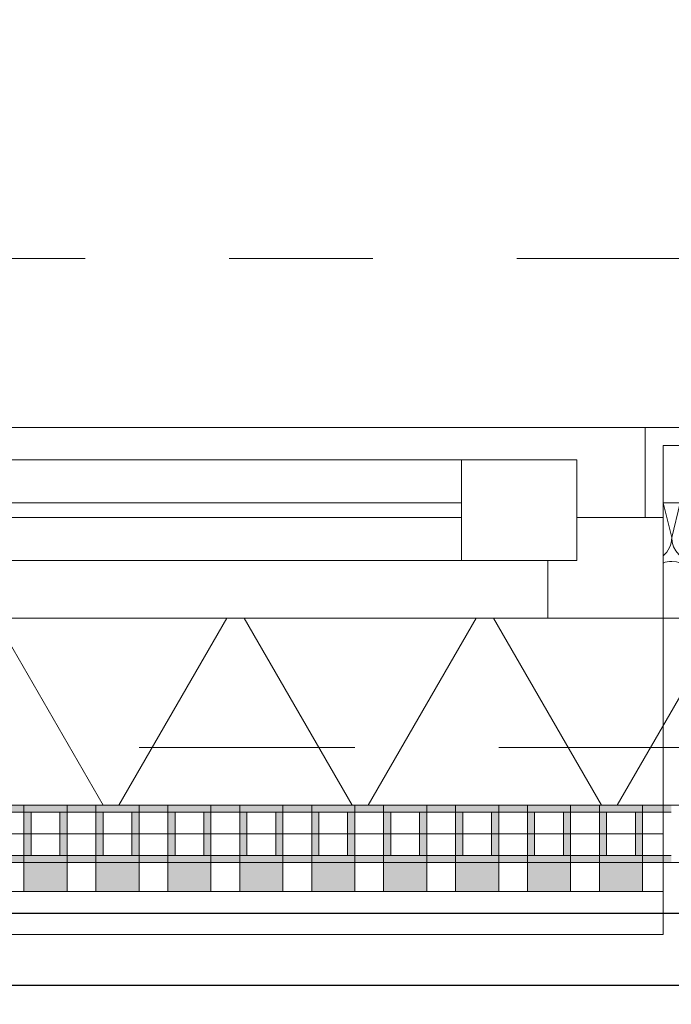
# Model space of a CAD drawing. Header units: metres. Extents: x -167 to 233, y -155 to 122.
# Tile 27 of 176: x 41.679 to 42.132, y 28.071 to 28.756. Entities that reach past the tile are written whole.
import ezdxf
from ezdxf.enums import TextEntityAlignment as Align

# ---------------------------------------------------------------- set-up
doc = ezdxf.new("R2010")
doc.units = ezdxf.units.M
doc.header["$MEASUREMENT"] = 0
doc.linetypes.add('Raster', pattern=[0.4, 0.2, -0.1, 0, -0.1])
doc.linetypes.add('Strichlinie eng', pattern=[0.23, 0.15, -0.08])
for name, color, linetype in [('10 Wand außen', 7, 'Continuous'), ('20 Decke', 7, 'Continuous'), ('40 Absturzsicherung', 7, 'Continuous'), ('50 Sanitäreinrichtung', 7, 'Continuous'), ('90 Achsraster', 7, 'Continuous'), ('94 Genehmigungsplanung Bemaßung', 7, 'Continuous')]:
    doc.layers.add(name, color=color, linetype=linetype)
doc.styles.add('ERSTELLTER_STIL_1', font='arial.ttf')
doc.styles.add('ERSTELLTER_STIL_2', font='arial.ttf')
doc.dimstyles.new('ERSTELLTER_STIL__1', dxfattribs={"dimtxt": 0.25, "dimasz": 0.19, "dimexe": 0.18, "dimexo": 0.1, "dimgap": 0, "dimtad": 1, "dimtih": 1, "dimtoh": 1, "dimzin": 0, "dimdsep": 46, "dimtxsty": 'ERSTELLTER_STIL_1', "dimblk": 'ARROWHEAD_6', "dimblk1": 'ARROWHEAD_6', "dimblk2": 'ARROWHEAD_6', "dimcen": 0.09, "dimclrd": 7, "dimclre": 7, "dimclrt": 7, "dimazin": 0, "dimtfac": 1, "dimtdec": 4, "dimtmove": 0, "dimatfit": 3, "dimfxl": 1, "dimtolj": 1, "dimtzin": 0, "dimarcsym": 0})
pattern_1 = [(0, (27236.132094, 33357.27905), (0, 0.075), [0, -0.075])]

# ---------------------------------------------------------------- blocks, each defined once
blk = doc.blocks.new('Rechteck Raster Kassetten Fassade - ACB_2')
at = {"layer": '50 Sanitäreinrichtung', "linetype": 'Continuous', "lineweight": 0, "true_color": 0x9e9e9e}
for points in [[(3.89, 0.17), (3.89, 0.19), (3.86, 0.19), (3.86, 0.17)], [(3.94, 0.17), (3.94, 0.19), (3.91, 0.19), (3.91, 0.17)], [(3.99, 0.17), (3.99, 0.19), (3.96, 0.19), (3.96, 0.17)], [(4.04, 0.17), (4.04, 0.19), (4.01, 0.19), (4.01, 0.17)], [(4.09, 0.17), (4.09, 0.19), (4.06, 0.19), (4.06, 0.17)], [(4.14, 0.17), (4.14, 0.19), (4.11, 0.19), (4.11, 0.17)], [(4.19, 0.17), (4.19, 0.19), (4.16, 0.19), (4.16, 0.17)], [(4.24, 0.17), (4.24, 0.19), (4.21, 0.19), (4.21, 0.17)], [(4.29, 0.17), (4.29, 0.19), (4.26, 0.19), (4.26, 0.17)], [(3.81, 0.13), (3.86, 0.13), (3.86, 0.135), (3.815, 0.135), (3.815, 0.165), (3.86, 0.165), (3.86, 0.17), (3.81, 0.17)], [(3.86, 0.13), (3.91, 0.13), (3.91, 0.135), (3.865, 0.135), (3.865, 0.165), (3.91, 0.165), (3.91, 0.17), (3.86, 0.17)], [(3.885, 0.165), (3.885, 0.135), (3.89, 0.135), (3.89, 0.165)], [(3.91, 0.13), (3.96, 0.13), (3.96, 0.135), (3.915, 0.135), (3.915, 0.165), (3.96, 0.165), (3.96, 0.17), (3.91, 0.17)], [(3.935, 0.165), (3.935, 0.135), (3.94, 0.135), (3.94, 0.165)], [(3.96, 0.13), (4.01, 0.13), (4.01, 0.135), (3.965, 0.135), (3.965, 0.165), (4.01, 0.165), (4.01, 0.17), (3.96, 0.17)], [(3.985, 0.165), (3.985, 0.135), (3.99, 0.135), (3.99, 0.165)], [(4.01, 0.13), (4.06, 0.13), (4.06, 0.135), (4.015, 0.135), (4.015, 0.165), (4.06, 0.165), (4.06, 0.17), (4.01, 0.17)], [(4.035, 0.165), (4.035, 0.135), (4.04, 0.135), (4.04, 0.165)], [(4.06, 0.13), (4.11, 0.13), (4.11, 0.135), (4.065, 0.135), (4.065, 0.165), (4.11, 0.165), (4.11, 0.17), (4.06, 0.17)], [(4.085, 0.165), (4.085, 0.135), (4.09, 0.135), (4.09, 0.165)], [(4.11, 0.13), (4.16, 0.13), (4.16, 0.135), (4.115, 0.135), (4.115, 0.165), (4.16, 0.165), (4.16, 0.17), (4.11, 0.17)], [(4.135, 0.165), (4.135, 0.135), (4.14, 0.135), (4.14, 0.165)], [(4.16, 0.13), (4.21, 0.13), (4.21, 0.135), (4.165, 0.135), (4.165, 0.165), (4.21, 0.165), (4.21, 0.17), (4.16, 0.17)], [(4.185, 0.165), (4.185, 0.135), (4.19, 0.135), (4.19, 0.165)], [(4.235, 0.165), (4.235, 0.135), (4.24, 0.135), (4.24, 0.165)], [(4.265, 0.165), (4.26, 0.165), (4.26, 0.135), (4.265, 0.135)], [(4.31, 0.17), (4.29, 0.17), (4.29, 0.165), (4.31, 0.165)], [(4.29, 0.13), (4.31, 0.13), (4.31, 0.135), (4.29, 0.135)]]:
    blk.add_hatch(color=253, dxfattribs=at).paths.add_polyline_path(points)
h = blk.add_hatch(color=253, dxfattribs=at)
h.paths.add_polyline_path([(4.29, 0.13), (4.29, 0.17), (4.21, 0.17), (4.21, 0.13)])
h.paths.add_polyline_path([(4.215, 0.165), (4.285, 0.165), (4.285, 0.135), (4.215, 0.135)], flags=0)
at = {"layer": '50 Sanitäreinrichtung', "linetype": 'Continuous', "lineweight": 18}
h = blk.add_hatch(dxfattribs=at)
h.set_pattern_fill('Dämmung__weich_0001', color=8, style=0, pattern_type=2)
h.set_pattern_definition([(60, (0, 0), (-0.1299038, 0.075), []), (120, (0, 0), (0.1299038, 0.075), [])])
h.paths.add_polyline_path([(0, 0), (20.25, 0), (20.38, 0.13), (0, 0.13)])
at = {"layer": '50 Sanitäreinrichtung', "color": 251, "linetype": 'Continuous', "lineweight": 18, "true_color": 0x5f5f5f}
for p, q in [((4.30425, 0.19), (3.29425, 0.19)), ((3.89, 0.19), (3.86, 0.19)), ((3.86, 0.19), (3.86, 0.17)), ((3.89, 0.19), (3.86, 0.19)), ((3.86, 0.19), (3.86, 0.17)), ((3.89, 0.19), (3.89, 0.17)), ((3.89, 0.19), (3.89, 0.17)), ((3.94, 0.19), (3.91, 0.19)), ((3.91, 0.19), (3.91, 0.17)), ((3.94, 0.19), (3.91, 0.19)), ((3.91, 0.19), (3.91, 0.17)), ((3.94, 0.19), (3.94, 0.17)), ((3.94, 0.19), (3.94, 0.17)), ((3.99, 0.19), (3.96, 0.19)), ((3.96, 0.19), (3.96, 0.17)), ((3.99, 0.19), (3.96, 0.19)), ((3.96, 0.19), (3.96, 0.17)), ((3.99, 0.19), (3.99, 0.17)), ((3.99, 0.19), (3.99, 0.17)), ((4.04, 0.19), (4.01, 0.19)), ((4.01, 0.19), (4.01, 0.17)), ((4.04, 0.19), (4.01, 0.19)), ((4.01, 0.19), (4.01, 0.17)), ((4.04, 0.19), (4.04, 0.17)), ((4.04, 0.19), (4.04, 0.17)), ((4.09, 0.19), (4.06, 0.19)), ((4.06, 0.19), (4.06, 0.17)), ((4.09, 0.19), (4.06, 0.19)), ((4.06, 0.19), (4.06, 0.17)), ((4.09, 0.19), (4.09, 0.17)), ((4.09, 0.19), (4.09, 0.17)), ((4.14, 0.19), (4.11, 0.19)), ((4.11, 0.19), (4.11, 0.17)), ((4.14, 0.19), (4.11, 0.19)), ((4.11, 0.19), (4.11, 0.17)), ((4.14, 0.19), (4.14, 0.17)), ((4.14, 0.19), (4.14, 0.17)), ((4.19, 0.19), (4.16, 0.19)), ((4.16, 0.19), (4.16, 0.17)), ((4.19, 0.19), (4.16, 0.19)), ((4.16, 0.19), (4.16, 0.17)), ((4.19, 0.19), (4.19, 0.17)), ((4.19, 0.19), (4.19, 0.17)), ((4.24, 0.19), (4.21, 0.19)), ((4.21, 0.19), (4.21, 0.17)), ((4.24, 0.19), (4.21, 0.19)), ((4.21, 0.19), (4.21, 0.17)), ((4.24, 0.19), (4.24, 0.17)), ((4.24, 0.19), (4.24, 0.17)), ((4.29, 0.19), (4.26, 0.19)), ((4.26, 0.19), (4.26, 0.17)), ((4.29, 0.19), (4.26, 0.19)), ((4.26, 0.19), (4.26, 0.17)), ((4.29, 0.19), (4.29, 0.17)), ((4.29, 0.19), (4.29, 0.17)), ((4.30425, 0), (4.30425, 0.19)), ((3.89, 0.17), (3.81, 0.17)), ((3.89, 0.17), (3.81, 0.17)), ((3.86, 0.165), (3.84, 0.165)), ((3.86, 0.165), (3.84, 0.165)), ((3.94, 0.17), (3.86, 0.17)), ((3.86, 0.17), (3.86, 0.165)), ((3.94, 0.17), (3.86, 0.17)), ((3.86, 0.17), (3.86, 0.165)), ((3.89, 0.17), (3.86, 0.17)), ((3.89, 0.17), (3.86, 0.17)), ((3.865, 0.165), (3.86, 0.165)), ((3.86, 0.165), (3.86, 0.135)), ((3.865, 0.165), (3.86, 0.165)), ((3.86, 0.165), (3.86, 0.135)), ((3.885, 0.165), (3.865, 0.165)), ((3.865, 0.165), (3.865, 0.135)), ((3.885, 0.165), (3.865, 0.165)), ((3.885, 0.165), (3.865, 0.165)), ((3.865, 0.165), (3.865, 0.135)), ((3.885, 0.165), (3.865, 0.165)), ((3.885, 0.165), (3.885, 0.135)), ((3.89, 0.165), (3.885, 0.165)), ((3.885, 0.165), (3.885, 0.135)), ((3.89, 0.165), (3.885, 0.165)), ((3.89, 0.17), (3.89, 0.165)), ((3.89, 0.17), (3.89, 0.165)), ((3.89, 0.165), (3.89, 0.135)), ((3.91, 0.165), (3.89, 0.165)), ((3.89, 0.165), (3.89, 0.135)), ((3.91, 0.165), (3.89, 0.165)), ((3.99, 0.17), (3.91, 0.17)), ((3.91, 0.17), (3.91, 0.165)), ((3.99, 0.17), (3.91, 0.17)), ((3.91, 0.17), (3.91, 0.165)), ((3.94, 0.17), (3.91, 0.17)), ((3.94, 0.17), (3.91, 0.17)), ((3.915, 0.165), (3.91, 0.165)), ((3.91, 0.165), (3.91, 0.135)), ((3.915, 0.165), (3.91, 0.165)), ((3.91, 0.165), (3.91, 0.135)), ((3.935, 0.165), (3.915, 0.165)), ((3.915, 0.165), (3.915, 0.135)), ((3.935, 0.165), (3.915, 0.165)), ((3.935, 0.165), (3.915, 0.165)), ((3.915, 0.165), (3.915, 0.135)), ((3.935, 0.165), (3.915, 0.165)), ((3.935, 0.165), (3.935, 0.135)), ((3.94, 0.165), (3.935, 0.165)), ((3.935, 0.165), (3.935, 0.135)), ((3.94, 0.165), (3.935, 0.165)), ((3.94, 0.17), (3.94, 0.165)), ((3.94, 0.17), (3.94, 0.165)), ((3.94, 0.165), (3.94, 0.135)), ((3.96, 0.165), (3.94, 0.165)), ((3.94, 0.165), (3.94, 0.135)), ((3.96, 0.165), (3.94, 0.165)), ((4.04, 0.17), (3.96, 0.17)), ((3.96, 0.17), (3.96, 0.165)), ((4.04, 0.17), (3.96, 0.17)), ((3.96, 0.17), (3.96, 0.165)), ((3.99, 0.17), (3.96, 0.17)), ((3.99, 0.17), (3.96, 0.17)), ((3.965, 0.165), (3.96, 0.165)), ((3.96, 0.165), (3.96, 0.135)), ((3.965, 0.165), (3.96, 0.165)), ((3.96, 0.165), (3.96, 0.135)), ((3.985, 0.165), (3.965, 0.165)), ((3.965, 0.165), (3.965, 0.135)), ((3.985, 0.165), (3.965, 0.165)), ((3.985, 0.165), (3.965, 0.165)), ((3.965, 0.165), (3.965, 0.135)), ((3.985, 0.165), (3.965, 0.165)), ((3.985, 0.165), (3.985, 0.135)), ((3.99, 0.165), (3.985, 0.165)), ((3.985, 0.165), (3.985, 0.135)), ((3.99, 0.165), (3.985, 0.165)), ((3.99, 0.17), (3.99, 0.165)), ((3.99, 0.17), (3.99, 0.165)), ((3.99, 0.165), (3.99, 0.135)), ((4.01, 0.165), (3.99, 0.165)), ((3.99, 0.165), (3.99, 0.135)), ((4.01, 0.165), (3.99, 0.165)), ((4.09, 0.17), (4.01, 0.17)), ((4.01, 0.17), (4.01, 0.165)), ((4.09, 0.17), (4.01, 0.17)), ((4.01, 0.17), (4.01, 0.165)), ((4.04, 0.17), (4.01, 0.17)), ((4.04, 0.17), (4.01, 0.17)), ((4.015, 0.165), (4.01, 0.165)), ((4.01, 0.165), (4.01, 0.135)), ((4.015, 0.165), (4.01, 0.165)), ((4.01, 0.165), (4.01, 0.135)), ((4.035, 0.165), (4.015, 0.165)), ((4.015, 0.165), (4.015, 0.135)), ((4.035, 0.165), (4.015, 0.165)), ((4.035, 0.165), (4.015, 0.165)), ((4.015, 0.165), (4.015, 0.135)), ((4.035, 0.165), (4.015, 0.165)), ((4.035, 0.165), (4.035, 0.135)), ((4.04, 0.165), (4.035, 0.165)), ((4.035, 0.165), (4.035, 0.135)), ((4.04, 0.165), (4.035, 0.165)), ((4.04, 0.17), (4.04, 0.165)), ((4.04, 0.17), (4.04, 0.165)), ((4.04, 0.165), (4.04, 0.135)), ((4.06, 0.165), (4.04, 0.165)), ((4.04, 0.165), (4.04, 0.135)), ((4.06, 0.165), (4.04, 0.165)), ((4.14, 0.17), (4.06, 0.17)), ((4.06, 0.17), (4.06, 0.165)), ((4.14, 0.17), (4.06, 0.17)), ((4.06, 0.17), (4.06, 0.165)), ((4.09, 0.17), (4.06, 0.17)), ((4.09, 0.17), (4.06, 0.17)), ((4.065, 0.165), (4.06, 0.165)), ((4.06, 0.165), (4.06, 0.135)), ((4.065, 0.165), (4.06, 0.165)), ((4.06, 0.165), (4.06, 0.135)), ((4.085, 0.165), (4.065, 0.165)), ((4.065, 0.165), (4.065, 0.135)), ((4.085, 0.165), (4.065, 0.165)), ((4.085, 0.165), (4.065, 0.165)), ((4.065, 0.165), (4.065, 0.135)), ((4.085, 0.165), (4.065, 0.165)), ((4.085, 0.165), (4.085, 0.135)), ((4.09, 0.165), (4.085, 0.165)), ((4.085, 0.165), (4.085, 0.135)), ((4.09, 0.165), (4.085, 0.165)), ((4.09, 0.17), (4.09, 0.165)), ((4.09, 0.17), (4.09, 0.165)), ((4.09, 0.165), (4.09, 0.135)), ((4.11, 0.165), (4.09, 0.165)), ((4.09, 0.165), (4.09, 0.135)), ((4.11, 0.165), (4.09, 0.165)), ((4.19, 0.17), (4.11, 0.17)), ((4.11, 0.17), (4.11, 0.165)), ((4.19, 0.17), (4.11, 0.17)), ((4.11, 0.17), (4.11, 0.165)), ((4.14, 0.17), (4.11, 0.17)), ((4.14, 0.17), (4.11, 0.17)), ((4.115, 0.165), (4.11, 0.165)), ((4.11, 0.165), (4.11, 0.135)), ((4.115, 0.165), (4.11, 0.165)), ((4.11, 0.165), (4.11, 0.135)), ((4.135, 0.165), (4.115, 0.165)), ((4.115, 0.165), (4.115, 0.135)), ((4.135, 0.165), (4.115, 0.165)), ((4.135, 0.165), (4.115, 0.165)), ((4.115, 0.165), (4.115, 0.135)), ((4.135, 0.165), (4.115, 0.165)), ((4.135, 0.165), (4.135, 0.135)), ((4.14, 0.165), (4.135, 0.165)), ((4.135, 0.165), (4.135, 0.135)), ((4.14, 0.165), (4.135, 0.165)), ((4.14, 0.17), (4.14, 0.165)), ((4.14, 0.17), (4.14, 0.165)), ((4.14, 0.165), (4.14, 0.135)), ((4.16, 0.165), (4.14, 0.165)), ((4.14, 0.165), (4.14, 0.135)), ((4.16, 0.165), (4.14, 0.165)), ((4.24, 0.17), (4.16, 0.17)), ((4.16, 0.17), (4.16, 0.165)), ((4.24, 0.17), (4.16, 0.17)), ((4.16, 0.17), (4.16, 0.165)), ((4.19, 0.17), (4.16, 0.17)), ((4.19, 0.17), (4.16, 0.17)), ((4.165, 0.165), (4.16, 0.165)), ((4.16, 0.165), (4.16, 0.135)), ((4.165, 0.165), (4.16, 0.165)), ((4.16, 0.165), (4.16, 0.135)), ((4.185, 0.165), (4.165, 0.165)), ((4.165, 0.165), (4.165, 0.135)), ((4.185, 0.165), (4.165, 0.165)), ((4.185, 0.165), (4.165, 0.165)), ((4.165, 0.165), (4.165, 0.135)), ((4.185, 0.165), (4.165, 0.165)), ((4.185, 0.165), (4.185, 0.135)), ((4.19, 0.165), (4.185, 0.165)), ((4.185, 0.165), (4.185, 0.135)), ((4.19, 0.165), (4.185, 0.165)), ((4.19, 0.17), (4.19, 0.165)), ((4.19, 0.17), (4.19, 0.165)), ((4.19, 0.165), (4.19, 0.135)), ((4.21, 0.165), (4.19, 0.165)), ((4.19, 0.165), (4.19, 0.135)), ((4.21, 0.165), (4.19, 0.165)), ((4.29, 0.17), (4.21, 0.17)), ((4.21, 0.17), (4.21, 0.165)), ((4.29, 0.17), (4.21, 0.17)), ((4.21, 0.17), (4.21, 0.165)), ((4.24, 0.17), (4.21, 0.17)), ((4.24, 0.17), (4.21, 0.17)), ((4.215, 0.165), (4.21, 0.165)), ((4.21, 0.165), (4.21, 0.135)), ((4.215, 0.165), (4.21, 0.165)), ((4.21, 0.165), (4.21, 0.135)), ((4.235, 0.165), (4.215, 0.165)), ((4.215, 0.165), (4.215, 0.135)), ((4.235, 0.165), (4.215, 0.165)), ((4.235, 0.165), (4.215, 0.165)), ((4.215, 0.165), (4.215, 0.135)), ((4.235, 0.165), (4.215, 0.165)), ((4.235, 0.165), (4.235, 0.135)), ((4.24, 0.165), (4.235, 0.165)), ((4.235, 0.165), (4.235, 0.135)), ((4.24, 0.165), (4.235, 0.165)), ((4.24, 0.17), (4.24, 0.165)), ((4.24, 0.17), (4.24, 0.165)), ((4.24, 0.165), (4.24, 0.135)), ((4.26, 0.165), (4.24, 0.165)), ((4.24, 0.165), (4.24, 0.135)), ((4.26, 0.165), (4.24, 0.165)), ((4.34, 0.17), (4.26, 0.17)), ((4.26, 0.17), (4.26, 0.165)), ((4.34, 0.17), (4.26, 0.17)), ((4.26, 0.17), (4.26, 0.165)), ((4.29, 0.17), (4.26, 0.17)), ((4.29, 0.17), (4.26, 0.17)), ((4.26, 0.165), (4.26, 0.135)), ((4.265, 0.165), (4.26, 0.165)), ((4.26, 0.165), (4.26, 0.135)), ((4.265, 0.165), (4.26, 0.165)), ((4.265, 0.165), (4.265, 0.135)), ((4.285, 0.165), (4.265, 0.165)), ((4.285, 0.165), (4.265, 0.165)), ((4.265, 0.165), (4.265, 0.135)), ((4.285, 0.165), (4.265, 0.165)), ((4.285, 0.165), (4.265, 0.165)), ((4.29, 0.165), (4.285, 0.165)), ((4.285, 0.165), (4.285, 0.135)), ((4.29, 0.165), (4.285, 0.165)), ((4.285, 0.165), (4.285, 0.135)), ((4.29, 0.17), (4.29, 0.165)), ((4.29, 0.17), (4.29, 0.165)), ((4.31, 0.165), (4.29, 0.165)), ((4.29, 0.165), (4.29, 0.135)), ((4.31, 0.165), (4.29, 0.165)), ((4.29, 0.165), (4.29, 0.135)), ((3.86, 0.135), (3.84, 0.135)), ((3.86, 0.135), (3.84, 0.135)), ((3.865, 0.135), (3.86, 0.135)), ((3.86, 0.135), (3.86, 0.13)), ((3.865, 0.135), (3.86, 0.135)), ((3.86, 0.135), (3.86, 0.13)), ((3.885, 0.135), (3.865, 0.135)), ((3.885, 0.135), (3.865, 0.135)), ((3.885, 0.135), (3.865, 0.135)), ((3.885, 0.135), (3.865, 0.135)), ((3.89, 0.135), (3.885, 0.135)), ((3.89, 0.135), (3.885, 0.135)), ((3.89, 0.135), (3.89, 0.13)), ((3.91, 0.135), (3.89, 0.135)), ((3.89, 0.135), (3.89, 0.13)), ((3.91, 0.135), (3.89, 0.135)), ((3.915, 0.135), (3.91, 0.135)), ((3.91, 0.135), (3.91, 0.13)), ((3.915, 0.135), (3.91, 0.135)), ((3.91, 0.135), (3.91, 0.13)), ((3.935, 0.135), (3.915, 0.135)), ((3.935, 0.135), (3.915, 0.135)), ((3.935, 0.135), (3.915, 0.135)), ((3.935, 0.135), (3.915, 0.135)), ((3.94, 0.135), (3.935, 0.135)), ((3.94, 0.135), (3.935, 0.135)), ((3.94, 0.135), (3.94, 0.13)), ((3.96, 0.135), (3.94, 0.135)), ((3.94, 0.135), (3.94, 0.13)), ((3.96, 0.135), (3.94, 0.135)), ((3.965, 0.135), (3.96, 0.135)), ((3.96, 0.135), (3.96, 0.13)), ((3.965, 0.135), (3.96, 0.135)), ((3.96, 0.135), (3.96, 0.13)), ((3.985, 0.135), (3.965, 0.135)), ((3.985, 0.135), (3.965, 0.135)), ((3.985, 0.135), (3.965, 0.135)), ((3.985, 0.135), (3.965, 0.135)), ((3.99, 0.135), (3.985, 0.135)), ((3.99, 0.135), (3.985, 0.135)), ((3.99, 0.135), (3.99, 0.13)), ((4.01, 0.135), (3.99, 0.135)), ((3.99, 0.135), (3.99, 0.13)), ((4.01, 0.135), (3.99, 0.135)), ((4.015, 0.135), (4.01, 0.135)), ((4.01, 0.135), (4.01, 0.13)), ((4.015, 0.135), (4.01, 0.135)), ((4.01, 0.135), (4.01, 0.13)), ((4.035, 0.135), (4.015, 0.135)), ((4.035, 0.135), (4.015, 0.135)), ((4.035, 0.135), (4.015, 0.135)), ((4.035, 0.135), (4.015, 0.135)), ((4.04, 0.135), (4.035, 0.135)), ((4.04, 0.135), (4.035, 0.135)), ((4.04, 0.135), (4.04, 0.13)), ((4.06, 0.135), (4.04, 0.135)), ((4.04, 0.135), (4.04, 0.13)), ((4.06, 0.135), (4.04, 0.135)), ((4.065, 0.135), (4.06, 0.135)), ((4.06, 0.135), (4.06, 0.13)), ((4.065, 0.135), (4.06, 0.135)), ((4.06, 0.135), (4.06, 0.13)), ((4.085, 0.135), (4.065, 0.135)), ((4.085, 0.135), (4.065, 0.135)), ((4.085, 0.135), (4.065, 0.135)), ((4.085, 0.135), (4.065, 0.135)), ((4.09, 0.135), (4.085, 0.135)), ((4.09, 0.135), (4.085, 0.135)), ((4.09, 0.135), (4.09, 0.13)), ((4.11, 0.135), (4.09, 0.135)), ((4.09, 0.135), (4.09, 0.13)), ((4.11, 0.135), (4.09, 0.135)), ((4.115, 0.135), (4.11, 0.135)), ((4.11, 0.135), (4.11, 0.13)), ((4.115, 0.135), (4.11, 0.135)), ((4.11, 0.135), (4.11, 0.13)), ((4.135, 0.135), (4.115, 0.135)), ((4.135, 0.135), (4.115, 0.135)), ((4.135, 0.135), (4.115, 0.135)), ((4.135, 0.135), (4.115, 0.135)), ((4.14, 0.135), (4.135, 0.135)), ((4.14, 0.135), (4.135, 0.135)), ((4.14, 0.135), (4.14, 0.13)), ((4.16, 0.135), (4.14, 0.135)), ((4.14, 0.135), (4.14, 0.13)), ((4.16, 0.135), (4.14, 0.135)), ((4.165, 0.135), (4.16, 0.135)), ((4.16, 0.135), (4.16, 0.13)), ((4.165, 0.135), (4.16, 0.135)), ((4.16, 0.135), (4.16, 0.13)), ((4.185, 0.135), (4.165, 0.135)), ((4.185, 0.135), (4.165, 0.135)), ((4.185, 0.135), (4.165, 0.135)), ((4.185, 0.135), (4.165, 0.135)), ((4.19, 0.135), (4.185, 0.135)), ((4.19, 0.135), (4.185, 0.135)), ((4.19, 0.135), (4.19, 0.13)), ((4.21, 0.135), (4.19, 0.135)), ((4.19, 0.135), (4.19, 0.13)), ((4.21, 0.135), (4.19, 0.135)), ((4.215, 0.135), (4.21, 0.135)), ((4.21, 0.135), (4.21, 0.13)), ((4.215, 0.135), (4.21, 0.135)), ((4.21, 0.135), (4.21, 0.13)), ((4.235, 0.135), (4.215, 0.135)), ((4.235, 0.135), (4.215, 0.135)), ((4.235, 0.135), (4.215, 0.135)), ((4.235, 0.135), (4.215, 0.135)), ((4.24, 0.135), (4.235, 0.135)), ((4.24, 0.135), (4.235, 0.135)), ((4.24, 0.135), (4.24, 0.13)), ((4.26, 0.135), (4.24, 0.135)), ((4.24, 0.135), (4.24, 0.13)), ((4.26, 0.135), (4.24, 0.135)), ((4.26, 0.135), (4.26, 0.13)), ((4.265, 0.135), (4.26, 0.135)), ((4.26, 0.135), (4.26, 0.13)), ((4.265, 0.135), (4.26, 0.135)), ((4.285, 0.135), (4.265, 0.135)), ((4.285, 0.135), (4.265, 0.135)), ((4.285, 0.135), (4.265, 0.135)), ((4.285, 0.135), (4.265, 0.135)), ((4.29, 0.135), (4.285, 0.135)), ((4.29, 0.135), (4.285, 0.135)), ((4.31, 0.135), (4.29, 0.135)), ((4.29, 0.135), (4.29, 0.13)), ((4.31, 0.135), (4.29, 0.135)), ((4.29, 0.135), (4.29, 0.13)), ((20.38, 0.13), (0, 0.13)), ((3.89, 0.13), (3.81, 0.13)), ((3.89, 0.13), (3.81, 0.13)), ((3.94, 0.13), (3.86, 0.13)), ((3.94, 0.13), (3.86, 0.13)), ((3.99, 0.13), (3.91, 0.13)), ((3.99, 0.13), (3.91, 0.13)), ((4.04, 0.13), (3.96, 0.13)), ((4.04, 0.13), (3.96, 0.13)), ((4.09, 0.13), (4.01, 0.13)), ((4.09, 0.13), (4.01, 0.13)), ((4.14, 0.13), (4.06, 0.13)), ((4.14, 0.13), (4.06, 0.13)), ((4.19, 0.13), (4.11, 0.13)), ((4.19, 0.13), (4.11, 0.13)), ((4.24, 0.13), (4.16, 0.13)), ((4.24, 0.13), (4.16, 0.13)), ((4.29, 0.13), (4.21, 0.13)), ((4.29, 0.13), (4.21, 0.13)), ((4.34, 0.13), (4.26, 0.13)), ((4.34, 0.13), (4.26, 0.13)), ((0, 0), (20.25, 0)), ((3.29425, 0), (4.30425, 0))]:
    blk.add_line(p, q, dxfattribs=at)
at = {"layer": '50 Sanitäreinrichtung', "color": 251, "linetype": 'Strichlinie eng', "lineweight": 18, "true_color": 0x5f5f5f}
blk.add_line((20.34, 0.09), (0, 0.09), dxfattribs=at)
blk = doc.blocks.new('*X38', base_point=(27236.13209, 33357.27905))
at = {"layer": '10 Wand außen', "color": 8, "linetype": 'Continuous', "lineweight": 18}
for p, q in [((42.13209, 28.39572), (42.1261, 28.41968)), ((42.13209, 28.39572), (42.13808, 28.41968)), ((42.16543, 28.39572), (42.15944, 28.41968)), ((42.16543, 28.39572), (42.17142, 28.41968)), ((42.19876, 28.39572), (42.19277, 28.41968)), ((42.19876, 28.39572), (42.20475, 28.41968)), ((42.23209, 28.39572), (42.2261, 28.41968)), ((42.23209, 28.39572), (42.23808, 28.41968)), ((42.26543, 28.39572), (42.25944, 28.41968)), ((42.26543, 28.39572), (42.27142, 28.41968)), ((42.29876, 28.39572), (42.29277, 28.41968)), ((42.29876, 28.39572), (42.30475, 28.41968)), ((42.33209, 28.39572), (42.3261, 28.41968)), ((42.33209, 28.39572), (42.33808, 28.41968)), ((42.36543, 28.39572), (42.35944, 28.41968)), ((42.36543, 28.39572), (42.37142, 28.41968)), ((42.39876, 28.39572), (42.39277, 28.41968)), ((42.39876, 28.39572), (42.40475, 28.41968)), ((42.43209, 28.39572), (42.4261, 28.41968)), ((42.43209, 28.39572), (42.43808, 28.41968)), ((42.46543, 28.39572), (42.45944, 28.41968)), ((42.46543, 28.39572), (42.47142, 28.41968)), ((42.49876, 28.39572), (42.49277, 28.41968)), ((42.49876, 28.39572), (42.50109, 28.40502)), ((42.14308, 28.33968), (42.14876, 28.36238)), ((42.15444, 28.33968), (42.14876, 28.36238)), ((42.17642, 28.33968), (42.18209, 28.36238)), ((42.18777, 28.33968), (42.18209, 28.36238)), ((42.20975, 28.33968), (42.21543, 28.36238)), ((42.2211, 28.33968), (42.21543, 28.36238)), ((42.24308, 28.33968), (42.24876, 28.36238)), ((42.25444, 28.33968), (42.24876, 28.36238)), ((42.27642, 28.33968), (42.28209, 28.36238)), ((42.28777, 28.33968), (42.28209, 28.36238)), ((42.30975, 28.33968), (42.31543, 28.36238)), ((42.3211, 28.33968), (42.31543, 28.36238)), ((42.34308, 28.33968), (42.34876, 28.36238)), ((42.35444, 28.33968), (42.34876, 28.36238)), ((42.37642, 28.33968), (42.38209, 28.36238)), ((42.38777, 28.33968), (42.38209, 28.36238)), ((42.40975, 28.33968), (42.41543, 28.36238)), ((42.4211, 28.33968), (42.41543, 28.36238)), ((42.44308, 28.33968), (42.44876, 28.36238)), ((42.45444, 28.33968), (42.44876, 28.36238)), ((42.47642, 28.33968), (42.48209, 28.36238)), ((42.48777, 28.33968), (42.48209, 28.36238))]:
    blk.add_line(p, q, dxfattribs=at)
for centre, start, end in [((42.11543, 28.39572), 309.75989, 0), ((42.14876, 28.39572), 180, 270), ((42.14876, 28.39572), 270, 0), ((42.18209, 28.39572), 180, 270), ((42.18209, 28.39572), 270, 0), ((42.21543, 28.39572), 180, 270), ((42.21543, 28.39572), 270, 0), ((42.24876, 28.39572), 180, 270), ((42.24876, 28.39572), 270, 0), ((42.28209, 28.39572), 180, 270), ((42.28209, 28.39572), 270, 0), ((42.31543, 28.39572), 180, 270), ((42.31543, 28.39572), 270, 0), ((42.34876, 28.39572), 180, 270), ((42.34876, 28.39572), 270, 0), ((42.38209, 28.39572), 180, 270), ((42.38209, 28.39572), 270, 0), ((42.41543, 28.39572), 180, 270), ((42.41543, 28.39572), 270, 0), ((42.44876, 28.39572), 180, 270), ((42.44876, 28.39572), 270, 0), ((42.48209, 28.39572), 180, 270), ((42.48209, 28.39572), 270, 0), ((42.51543, 28.39572), 180, 210.63532), ((42.13209, 28.36238), 90, 111.12651), ((42.13209, 28.36238), 0, 90), ((42.16543, 28.36238), 90, 180), ((42.16543, 28.36238), 0, 90), ((42.19876, 28.36238), 90, 180), ((42.19876, 28.36238), 0, 90), ((42.23209, 28.36238), 90, 180), ((42.23209, 28.36238), 0, 90), ((42.26543, 28.36238), 90, 180), ((42.26543, 28.36238), 0, 90), ((42.29876, 28.36238), 90, 180), ((42.29876, 28.36238), 0, 90), ((42.33209, 28.36238), 90, 180), ((42.33209, 28.36238), 0, 90), ((42.36543, 28.36238), 90, 180), ((42.36543, 28.36238), 0, 90), ((42.39876, 28.36238), 90, 180), ((42.39876, 28.36238), 0, 90), ((42.43209, 28.36238), 90, 180), ((42.43209, 28.36238), 0, 90), ((42.46543, 28.36238), 90, 180), ((42.46543, 28.36238), 0, 90), ((42.49876, 28.36238), 90, 180), ((42.49876, 28.36238), 81.97692, 90)]:
    blk.add_arc(centre, 0.01667, start, end, dxfattribs=at)
blk = doc.blocks.new('1-Flügelfenster 27')
at = {"layer": '10 Wand außen', "color": 7, "linetype": 'Continuous', "lineweight": 18}
for p, q in [((-0.505, 0.0625), (-0.4925, 0.0625)), ((-0.4925, 0), (-0.4925, 0.0625)), ((-0.445, -0.03), (-0.445, 0.04)), ((-0.445, 0.04), (-0.365, 0.04)), ((-0.365, 0.04), (0.365, 0.04)), ((-0.365, 0.04), (-0.365, -0.03)), ((-0.365, 0.01), (0.365, 0.01)), ((-0.505, 0), (-0.445, 0)), ((-0.505, -0.07), (-0.505, 0)), ((-0.505, -0.07), (-0.505, 0)), ((-0.445, 0), (-0.445, -0.03)), ((0.365, 0), (-0.365, 0)), ((-0.445, -0.03), (-0.425, -0.03)), ((-0.365, -0.03), (-0.445, -0.03)), ((-0.425, -0.03), (-0.425, -0.07)), ((0.365, -0.03), (-0.365, -0.03)), ((-0.425, -0.07), (-0.505, -0.07)), ((0.425, -0.07), (-0.425, -0.07))]:
    blk.add_line(p, q, dxfattribs=at)
at = {"layer": '10 Wand außen', "color": 7, "linetype": 'Continuous', "lineweight": 13}
for p, q in [((-0.4925, 0.0625), (0.4925, 0.0625)), ((-0.505, -0.07), (-0.505, -0.29)), ((-0.505, -0.07), (-0.505, -0.22)), ((-0.505, -0.22), (0.505, -0.22)), ((-0.505, -0.29), (0.505, -0.29))]:
    blk.add_line(p, q, dxfattribs=at)
at = {"layer": '10 Wand außen', "color": 7, "linetype": 'Strichlinie eng', "lineweight": 13}
blk.add_line((-0.505, -0.07), (0.505, -0.07), dxfattribs=at)
blk = doc.blocks.new('Standard-Rastermarker_139')
at = {"layer": '90 Achsraster', "color": 14, "linetype": 'Raster', "lineweight": 18, "true_color": 0xa80000}
blk.add_line((1, 0), (45.44268, 0), dxfattribs=at)
at = {"layer": '90 Achsraster', "color": 14, "lineweight": 18, "true_color": 0xa80000, "style": 'ERSTELLTER_STIL_2'}
for tag, p in [('AC_MarkerText_1_0', (-0.35, 0.15)), ('AC_MarkerText_1_1', (46.79268, 0.15))]:
    blk.add_attdef(tag, text='', height=0.3, dxfattribs=at).set_placement(p, align=Align.TOP_CENTER)
blk = doc.blocks.new('*D255', base_point=(27236.13209, 33357.27905))
at = {"layer": '94 Genehmigungsplanung Bemaßung', "color": 7, "linetype": 'Continuous', "lineweight": 13}
for p, q in [((17.34109, 26.18631), (17.34109, 26.56131)), ((58.16249, 26.18631), (58.16249, 26.56131)), ((17.44109, 26.47381), (17.24109, 26.27381)), ((58.06249, 26.27381), (58.26249, 26.47381)), ((17.19109, 26.37381), (17.34109, 26.37381)), ((17.34109, 26.37381), (58.16249, 26.37381)), ((58.16249, 26.37381), (58.31249, 26.37381))]:
    blk.add_line(p, q, dxfattribs=at)
at = {"layer": '94 Genehmigungsplanung Bemaßung', "color": 7, "lineweight": 13, "insert": (37.3228, 26.42381), "char_height": 0.25, "attachment_point": 7, "style": 'ERSTELLTER_STIL_1'}
blk.add_mtext('\\A1;{\\pql;\\fArial|b0|i0|c0|p0;\\W1.000000;40,82}', dxfattribs=at)
blk = doc.blocks.new('ARROWHEAD_6')
at = {"color": 0, "linetype": 'Continuous', "lineweight": 0}
for p, q in [((-0.5, -0.5), (0.5, 0.5)), ((0, 0), (-1, 0))]:
    blk.add_line(p, q, dxfattribs=at)
blk = doc.blocks.new('*D263', base_point=(27236.13209, 33357.27905))
at = {"layer": '94 Genehmigungsplanung Bemaßung', "color": 7, "linetype": 'Continuous', "lineweight": 13}
for p, q in [((17.34109, 24.7136), (17.34109, 25.0886)), ((58.16249, 24.7136), (58.16249, 25.0886)), ((17.44109, 25.0011), (17.24109, 24.8011)), ((58.06249, 24.8011), (58.26249, 25.0011)), ((17.19109, 24.9011), (17.34109, 24.9011)), ((17.34109, 24.9011), (58.16249, 24.9011)), ((58.16249, 24.9011), (58.31249, 24.9011))]:
    blk.add_line(p, q, dxfattribs=at)
at = {"layer": '94 Genehmigungsplanung Bemaßung', "color": 7, "lineweight": 13, "insert": (37.3228, 24.9511), "char_height": 0.25, "attachment_point": 7, "style": 'ERSTELLTER_STIL_1'}
blk.add_mtext('\\A1;{\\pql;\\fArial|b0|i0|c0|p0;\\W1.000000;40,82}', dxfattribs=at)

msp = doc.modelspace()

# ---------------------------------------------------------------- hatches: boundary and pattern name
at = {"layer": '10 Wand außen', "linetype": 'Continuous', "lineweight": 13, "true_color": 0x000100}
h = msp.add_hatch(dxfattribs=at)
h.set_pattern_fill('Gipskarton_0001', color=98, style=0, pattern_type=2)
h.set_pattern_definition(pattern_1)
h.paths.add_polyline_path([(42.12609, 28.47218), (42.11359, 28.47218), (42.11359, 28.40968), (42.12609, 28.40968), (42.12609, 28.45968)])
h = msp.add_hatch(dxfattribs=at)
h.set_pattern_fill('Gipskarton_0001', color=98, style=0, pattern_type=2)
h.set_pattern_definition(pattern_1)
h.paths.add_polyline_path([(42.50109, 28.47218), (42.12609, 28.47218), (42.12609, 28.45968), (42.50109, 28.45968)])
h = msp.add_hatch(dxfattribs=at)
h.set_pattern_fill('Holz__Vollholz__Längshol_AA', color=98, style=0, pattern_type=2)
h.set_pattern_definition([(5, (27236.13209, 33357.27905), (-0.00784401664, 0.08965752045), [])])
h.paths.add_polyline_path([(42.50109, 28.45968), (42.12609, 28.45968), (42.12609, 28.41968), (42.50109, 28.41968)])

# ---------------------------------------------------------------- linework, layer by layer
at = {"layer": '10 Wand außen', "color": 7, "linetype": 'Continuous', "lineweight": 18}
for p, q in [((42.11359, 28.40968), (42.11359, 28.47218)), ((42.12609, 28.47218), (42.11359, 28.47218)), ((42.50109, 28.45968), (42.12609, 28.45968)), ((42.12609, 28.45968), (42.12609, 28.40968)), ((42.50109, 28.41968), (42.12609, 28.41968)), ((42.12609, 28.40968), (42.11359, 28.40968)), ((42.12609, 28.33968), (42.12609, 28.40968))]:
    msp.add_line(p, q, dxfattribs=at)
at = {"layer": '10 Wand außen', "color": 7, "linetype": 'Continuous', "lineweight": 18, "flags": 128}
for points in [[(42.50109, 28.47218), (42.12609, 28.47218)], [(42.12609, 28.33968), (42.50109, 28.33968)]]:
    msp.add_lwpolyline(points, dxfattribs=at)
at = {"layer": '20 Decke', "color": 7, "linetype": 'Continuous', "lineweight": 13, "flags": 128}
msp.add_lwpolyline([(38.10109, 43.83968), (38.10109, 28.33968), (38.24109, 28.33968), (42.50109, 28.33968), (42.50109, 28.83968), (43.00109, 28.83968), (43.00109, 28.33968), (47.50109, 28.33968), (47.50109, 28.83968), (48.00109, 28.83968), (48.00109, 28.47218), (52.50249, 28.47218), (52.50249, 28.83968), (53.00249, 28.83968), (53.00249, 28.33968), (57.50249, 28.33968), (57.50249, 28.83968), (58.00249, 28.83968), (58.00249, 43.83968), (47.50109, 43.83968), (43.00109, 43.83968), (43.00109, 43.33968), (42.50109, 43.33968), (42.50109, 43.83968)], close=True, dxfattribs=at)
at = {"layer": '40 Absturzsicherung', "color": 250, "linetype": 'Continuous', "lineweight": 25, "true_color": 0x191919, "flags": 128}
msp.add_lwpolyline([(42.2451, 28.08439), (42.2451, 28.13439), (40.99708, 28.13439), (40.99708, 28.08439)], close=True, dxfattribs=at)
at = {"layer": '40 Absturzsicherung', "color": 255, "linetype": 'Continuous', "lineweight": 18, "flags": 128}
msp.add_lwpolyline([(42.2451, 28.08439), (42.2451, 28.13439), (40.99708, 28.13439), (40.99708, 28.08439)], close=True, dxfattribs=at)

# ---------------------------------------------------------------- block references
at = {"layer": '10 Wand außen', "color": 7, "linetype": 'Continuous', "lineweight": 18, "xscale": -1}
msp.add_blockref('1-Flügelfenster 27', (41.62109, 28.40968), dxfattribs=at)
at = {"layer": '10 Wand außen', "color": 7, "lineweight": 35}
msp.add_blockref('*X38', (27236.13209, 33357.27905), dxfattribs=at)
at = {"layer": '50 Sanitäreinrichtung', "color": 251, "linetype": 'Continuous', "lineweight": 18, "true_color": 0x5f5f5f, "xscale": -1, "rotation": 180}
msp.add_blockref('Rechteck Raster Kassetten Fassade - ACB_2', (37.82184, 28.33968), dxfattribs=at)
at = {"layer": '90 Achsraster', "color": 7, "linetype": 'Continuous', "lineweight": 18}
msp.add_blockref('Standard-Rastermarker_139', (13.52445, 28.58968), dxfattribs=at)

# ---------------------------------------------------------------- dimensions: what is measured, and where the dimension line sits
at = {"layer": '94 Genehmigungsplanung Bemaßung', "color": 7, "linetype": 'Continuous', "lineweight": 13}
for base, picture, middle in [((58.16249, 26.37381), '*D255', (37.74157, 26.54881)), ((58.16249, 24.9011), '*D263', (37.74157, 25.0761))]:
    dim = msp.add_linear_dim(base=base, p1=(17.34109, 28.17968), p2=(58.16249, 28.17968), dimstyle='ERSTELLTER_STIL__1', dxfattribs=at)
    dim.commit()
    dim.dimension.update_dxf_attribs({"geometry": picture, "text_midpoint": middle, "dimtype": 160})

doc.saveas('drawing.dxf')
